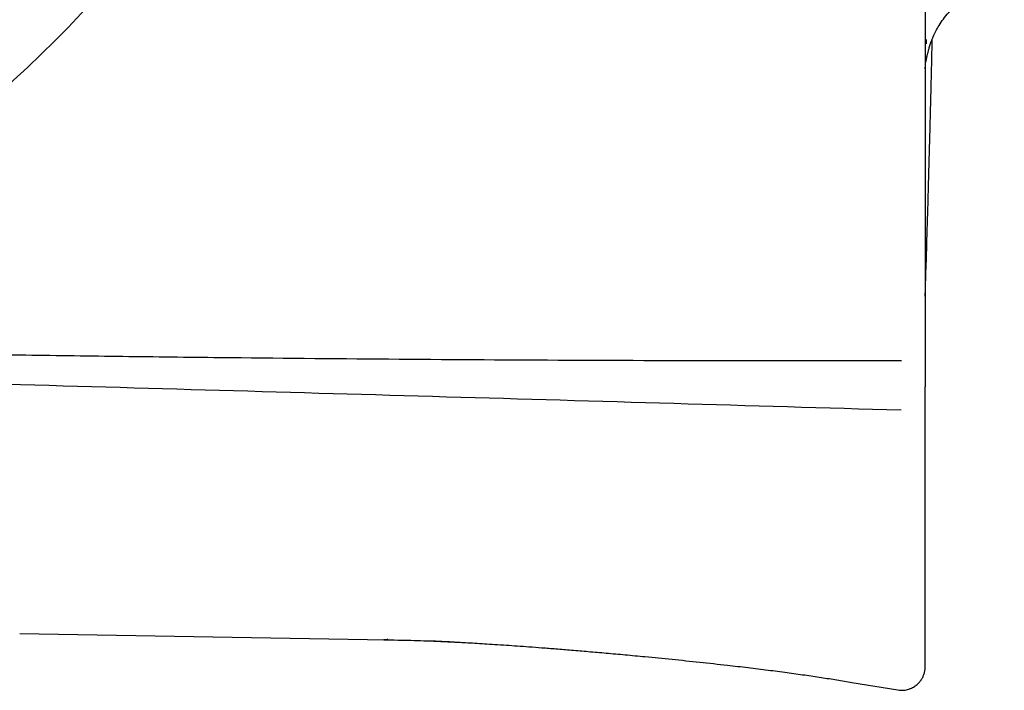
# Model space of a CAD drawing. Header units: millimetres. Extents: x 8 to 849, y 12 to 2010.
# Tile 43 of 111: x 133 to 154, y 1057 to 1071. Entities that reach past the tile are written whole.
import ezdxf

# ---------------------------------------------------------------- set-up
doc = ezdxf.new("R2010")
doc.units = ezdxf.units.MM

msp = doc.modelspace()

# ---------------------------------------------------------------- linework, layer by layer
at = {"color": 7, "linetype": 'Continuous', "lineweight": 30}
for p, q in [((133.466, 1058.273), (141.26, 1058.137)), ((151.126, 1057.234), (152.099, 1057.073))]:
    msp.add_line(p, q, dxfattribs=at)
msp.add_arc((118.084, 1086.885), 22.741, 294.5888, 0, dxfattribs=at)
for points, knots in [([(152.681, 1109.042), (152.681, 1107.168), (152.681, 1103.422), (152.681, 1097.801), (152.681, 1092.18), (152.681, 1086.56), (152.681, 1080.939), (152.681, 1075.319), (152.681, 1069.698), (152.681, 1065.951), (152.681, 1064.078)], [0, 0, 0, 0, 0.125014, 0.250016, 0.37501, 0.5, 0.624991, 0.749985, 0.874986, 1, 1, 1, 1]), ([(152.701, 1070.422), (152.702, 1070.424), (152.702, 1070.427), (152.705, 1070.443), (152.708, 1070.46), (152.712, 1070.48), (152.717, 1070.505), (152.721, 1070.525), (152.729, 1070.563), (152.74, 1070.612), (152.757, 1070.675), (152.78, 1070.753), (152.811, 1070.844), (152.853, 1070.947), (152.908, 1071.062), (152.979, 1071.188), (153.069, 1071.322), (153.181, 1071.462), (153.317, 1071.603), (153.479, 1071.739), (153.667, 1071.865), (153.879, 1071.974), (154.112, 1072.061), (154.277, 1072.095), (154.36, 1072.111)], [0, 0, 0, 0, 0.05294, 0.09694, 0.140691, 0.1842, 0.227475, 0.270124, 0.297927, 0.323992, 0.349515, 0.375813, 0.404132, 0.435979, 0.472466, 0.51372, 0.559797, 0.610674, 0.666222, 0.726187, 0.79017, 0.857619, 0.927837, 1, 1, 1, 1]), ([(152.681, 1065.431), (152.684, 1065.499), (152.693, 1065.779), (152.708, 1066.26), (152.726, 1066.866), (152.743, 1067.44), (152.758, 1067.984), (152.772, 1068.496), (152.785, 1068.978), (152.797, 1069.428), (152.807, 1069.846), (152.817, 1070.236), (152.825, 1070.58), (152.83, 1070.797), (152.832, 1070.891)], [0, 0, 0, 0, 0.037251, 0.153832, 0.264731, 0.369947, 0.46948, 0.563329, 0.651494, 0.733975, 0.810771, 0.881074, 0.948088, 1, 1, 1, 1]), ([(152.708, 1070.793), (152.709, 1070.804), (152.71, 1070.831), (152.711, 1070.864), (152.711, 1070.883)], [0, 0, 0, 0, 0.413762, 1, 1, 1, 1]), ([(152.681, 1070.259), (152.682, 1070.266), (152.683, 1070.276), (152.684, 1070.292), (152.685, 1070.304), (152.686, 1070.317), (152.687, 1070.331), (152.688, 1070.347), (152.69, 1070.372), (152.691, 1070.396), (152.692, 1070.418), (152.693, 1070.423)], [0, 0, 0, 0, 0.1815, 0.266894, 0.351479, 0.435256, 0.518225, 0.611575, 0.716246, 0.933446, 1, 1, 1, 1]), ([(125.415, 1064.334), (125.665, 1064.328), (126.559, 1064.309), (127.836, 1064.283), (129.248, 1064.256), (130.398, 1064.235), (131.505, 1064.217), (132.57, 1064.2), (133.595, 1064.184), (134.623, 1064.17), (135.653, 1064.156), (136.685, 1064.144), (138.565, 1064.123), (141.302, 1064.098), (144.904, 1064.076), (148.534, 1064.064), (150.962, 1064.066), (152.181, 1064.066)], [0, 0, 0, 0, 0.028025, 0.100193, 0.143196, 0.186303, 0.229068, 0.267304, 0.305619, 0.344014, 0.382488, 0.421042, 0.459675, 0.59322, 0.727789, 0.863382, 1, 1, 1, 1]), ([(152.681, 1064.078), (152.681, 1064.042), (152.681, 1063.971), (152.681, 1063.868), (152.681, 1063.772), (152.681, 1063.687), (152.681, 1063.616), (152.681, 1063.561), (152.681, 1063.522), (152.681, 1063.513), (152.681, 1063.508)], [0, 0, 0, 0, 0.12422, 0.249736, 0.373418, 0.499538, 0.623284, 0.749365, 0.873474, 1, 1, 1, 1]), ([(152.168, 1063.01), (150.561, 1063.057), (147.347, 1063.152), (142.526, 1063.292), (137.704, 1063.43), (132.883, 1063.569), (128.291, 1063.704), (125.306, 1063.795), (123.929, 1063.836)], [0, 0, 0, 0, 0.1707662, 0.3415091, 0.5122408, 0.6829736, 0.8537196, 1, 1, 1, 1]), ([(152.681, 1057.66), (152.681, 1057.668), (152.681, 1057.684), (152.681, 1057.713), (152.681, 1057.745), (152.681, 1057.782), (152.681, 1057.824), (152.681, 1057.864), (152.681, 1057.902), (152.681, 1057.934), (152.681, 1057.966), (152.681, 1057.998), (152.681, 1058.031), (152.681, 1058.065), (152.681, 1058.132), (152.681, 1058.191), (152.681, 1058.243), (152.681, 1058.255), (152.681, 1058.268), (152.681, 1058.282), (152.681, 1058.295), (152.681, 1058.315), (152.681, 1058.339), (152.681, 1058.376), (152.681, 1058.417), (152.681, 1058.464), (152.681, 1058.508), (152.681, 1058.551), (152.681, 1058.593), (152.681, 1058.634), (152.681, 1058.674), (152.681, 1058.713), (152.681, 1058.749), (152.681, 1058.783), (152.681, 1058.815), (152.681, 1058.843), (152.681, 1058.869), (152.681, 1058.891), (152.681, 1058.909), (152.681, 1058.923), (152.681, 1058.933), (152.681, 1058.939), (152.681, 1058.943), (152.681, 1058.946), (152.681, 1058.949), (152.681, 1058.952), (152.681, 1058.981), (152.681, 1059.036), (152.681, 1059.116), (152.681, 1059.194), (152.681, 1059.271), (152.681, 1059.348), (152.681, 1059.425), (152.681, 1059.502), (152.681, 1059.578), (152.681, 1059.652), (152.681, 1059.724), (152.681, 1059.794), (152.681, 1059.861), (152.681, 1059.925), (152.681, 1059.988), (152.681, 1060.05), (152.681, 1060.109), (152.681, 1060.165), (152.681, 1060.219), (152.681, 1060.267), (152.681, 1060.299), (152.681, 1060.314), (152.681, 1060.319), (152.681, 1060.323), (152.681, 1060.327), (152.681, 1060.331), (152.681, 1060.336), (152.681, 1060.352), (152.681, 1060.38), (152.681, 1060.428), (152.681, 1060.482), (152.681, 1060.542), (152.681, 1060.602), (152.681, 1060.66), (152.681, 1060.718), (152.681, 1060.778), (152.681, 1060.837), (152.681, 1060.895), (152.681, 1060.949), (152.681, 1060.999), (152.681, 1061.034), (152.681, 1061.057), (152.681, 1061.069), (152.681, 1061.083), (152.681, 1061.096), (152.681, 1061.11), (152.681, 1061.123), (152.681, 1061.164), (152.681, 1061.232), (152.681, 1061.325), (152.681, 1061.418), (152.681, 1061.502), (152.681, 1061.577), (152.681, 1061.643), (152.681, 1061.716), (152.681, 1061.772), (152.681, 1061.813), (152.681, 1061.832), (152.681, 1061.852), (152.681, 1061.901), (152.681, 1061.98), (152.681, 1062.088), (152.681, 1062.209), (152.681, 1062.344), (152.681, 1062.491), (152.681, 1062.638), (152.681, 1062.785), (152.681, 1062.931), (152.681, 1063.076), (152.681, 1063.22), (152.681, 1063.364), (152.681, 1063.46), (152.681, 1063.508)], [0, 0, 0, 0, 0.008196, 0.016731, 0.025605, 0.034817, 0.044369, 0.054259, 0.061111, 0.067447, 0.07363, 0.079811, 0.085993, 0.092173, 0.098355, 0.122586, 0.124363, 0.126597, 0.129075, 0.131533, 0.13397, 0.136386, 0.142, 0.1475, 0.156184, 0.164566, 0.172647, 0.180427, 0.187904, 0.195506, 0.202767, 0.20969, 0.216274, 0.222518, 0.228422, 0.233338, 0.237991, 0.242381, 0.245134, 0.247773, 0.250001, 0.250583, 0.251171, 0.251758, 0.252345, 0.252931, 0.253517, 0.268122, 0.282469, 0.296558, 0.31039, 0.323964, 0.338079, 0.351904, 0.36544, 0.378686, 0.391641, 0.404307, 0.415984, 0.427403, 0.438564, 0.449468, 0.460114, 0.469818, 0.479297, 0.488552, 0.495249, 0.495993, 0.496735, 0.497476, 0.498216, 0.498954, 0.49969, 0.500649, 0.507607, 0.514457, 0.525348, 0.535955, 0.546279, 0.556319, 0.566076, 0.576795, 0.58715, 0.59714, 0.606766, 0.614935, 0.622821, 0.624553, 0.626724, 0.629045, 0.631359, 0.633667, 0.635968, 0.638263, 0.654371, 0.670149, 0.685595, 0.700709, 0.711779, 0.722664, 0.733364, 0.747206, 0.749887, 0.753091, 0.756312, 0.759525, 0.776795, 0.793864, 0.810732, 0.833411, 0.855716, 0.877647, 0.899205, 0.92039, 0.940832, 0.960915, 0.980638, 1, 1, 1, 1]), ([(141.194, 1058.138), (141.292, 1058.137), (141.483, 1058.133), (141.767, 1058.127), (142.047, 1058.118), (142.332, 1058.107), (142.626, 1058.094), (142.892, 1058.08), (143.126, 1058.067), (143.333, 1058.054), (143.557, 1058.04), (143.789, 1058.025), (144.031, 1058.008), (144.281, 1057.99), (144.555, 1057.969), (144.856, 1057.946), (145.184, 1057.919), (145.54, 1057.889), (145.92, 1057.856), (146.321, 1057.82), (146.786, 1057.776), (147.314, 1057.724), (147.896, 1057.664), (148.435, 1057.605), (148.918, 1057.549), (149.341, 1057.497), (149.742, 1057.445), (150.119, 1057.392), (150.471, 1057.34), (150.804, 1057.287), (151.02, 1057.252), (151.126, 1057.234)], [0, 0, 0, 0, 0.029612, 0.05747, 0.085162, 0.11383, 0.143401, 0.173636, 0.193794, 0.213987, 0.235866, 0.261276, 0.283871, 0.308891, 0.336412, 0.366477, 0.399701, 0.435501, 0.473745, 0.514216, 0.556608, 0.614337, 0.673498, 0.732699, 0.77708, 0.81991, 0.860601, 0.898754, 0.934299, 0.967665, 1, 1, 1, 1]), ([(141.26, 1058.137), (141.241, 1058.138), (141.202, 1058.138), (141.197, 1058.138), (141.194, 1058.138)], [0, 0, 0, 0, 0.500006, 1, 1, 1, 1]), ([(141.26, 1058.161), (141.266, 1058.154), (141.277, 1058.137), (141.292, 1058.137), (141.299, 1058.137)], [0, 0, 0, 0, 0.472901, 1, 1, 1, 1]), ([(142.052, 1058.119), (142.061, 1058.118), (142.078, 1058.118), (142.131, 1058.117), (142.205, 1058.116), (142.296, 1058.113), (142.402, 1058.108), (142.525, 1058.101), (142.665, 1058.094), (142.762, 1058.089), (142.814, 1058.086)], [0, 0, 0, 0, 0.1011067, 0.1886436, 0.2745543, 0.3713002, 0.4879015, 0.629707, 0.7998002, 1, 1, 1, 1]), ([(152.1, 1057.073), (152.142, 1057.069), (152.221, 1057.062), (152.32, 1057.083), (152.388, 1057.11), (152.433, 1057.133), (152.473, 1057.159), (152.515, 1057.192), (152.561, 1057.238), (152.603, 1057.294), (152.637, 1057.356), (152.661, 1057.42), (152.678, 1057.492), (152.68, 1057.541), (152.681, 1057.566)], [0, 0, 0, 0, 0.146287, 0.273559, 0.343931, 0.400938, 0.449082, 0.509764, 0.585024, 0.673948, 0.748607, 0.828836, 0.913192, 1, 1, 1, 1]), ([(152.681, 1057.589), (152.681, 1057.589), (152.681, 1057.59), (152.681, 1057.591), (152.681, 1057.593), (152.681, 1057.594), (152.681, 1057.595), (152.681, 1057.597), (152.681, 1057.598), (152.681, 1057.599), (152.681, 1057.6), (152.681, 1057.601), (152.681, 1057.602), (152.681, 1057.603), (152.681, 1057.605), (152.681, 1057.608), (152.681, 1057.614), (152.681, 1057.623), (152.681, 1057.633), (152.681, 1057.646), (152.681, 1057.655), (152.681, 1057.66)], [0, 0, 0, 0, 0.071132, 0.1378597, 0.2001831, 0.2581022, 0.3116171, 0.3607276, 0.3876054, 0.4129537, 0.4367726, 0.4590622, 0.4798223, 0.4990531, 0.5324559, 0.5662429, 0.6603077, 0.7507149, 0.8374654, 0.92056, 1, 1, 1, 1]), ([(152.681, 1057.569), (152.681, 1057.568), (152.681, 1057.566), (152.681, 1057.58), (152.681, 1057.589)], [0, 0, 0, 0, 0.333653, 1, 1, 1, 1])]:
    msp.add_open_spline(points, degree=3, knots=knots, dxfattribs=at)

doc.saveas('drawing.dxf')
